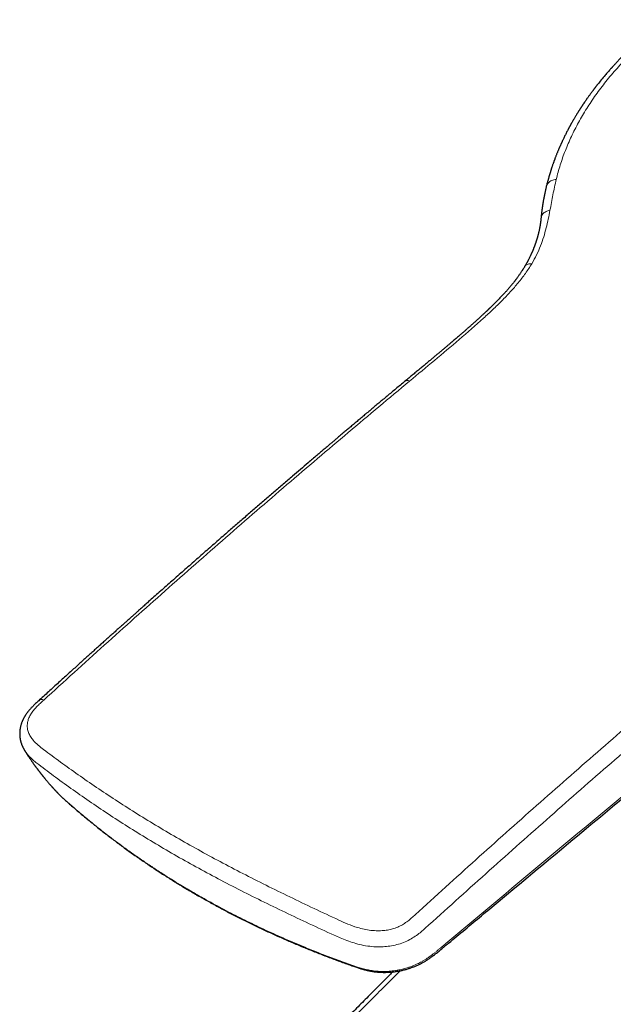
# Model space of a CAD drawing. Header units: millimetres. Extents: x 8 to 500, y 12 to 438.
# Tile 12 of 31: x 387 to 422, y 150 to 208. Entities that reach past the tile are written whole.
import ezdxf

# ---------------------------------------------------------------- set-up
doc = ezdxf.new("R2010")
doc.units = ezdxf.units.MM

msp = doc.modelspace()

# ---------------------------------------------------------------- linework, layer by layer
at = {"color": 7, "linetype": 'Continuous', "lineweight": 30}
for p, q in [((387.65, 165.243), (387.665, 165.223)), ((389.571, 162.77), (389.57, 162.771)), ((397.654, 156.85), (397.653, 156.85))]:
    msp.add_line(p, q, dxfattribs=at)
for points, knots in [([(424.887, 207.788), (424.835, 207.747), (424.732, 207.668), (424.583, 207.551), (424.441, 207.438), (424.308, 207.33), (424.182, 207.226), (424.063, 207.128), (423.955, 207.036), (423.856, 206.952), (423.766, 206.874), (423.682, 206.801), (423.603, 206.732), (423.53, 206.668), (423.466, 206.611), (423.411, 206.561), (423.365, 206.52), (423.325, 206.483), (423.291, 206.452), (423.263, 206.426), (423.24, 206.405), (423.22, 206.387), (423.2, 206.368), (423.175, 206.345), (423.145, 206.317), (423.109, 206.283), (423.066, 206.244), (423.017, 206.198), (422.962, 206.145), (422.9, 206.086), (422.835, 206.023), (422.767, 205.957), (422.668, 205.861), (422.542, 205.735), (422.415, 205.606), (422.314, 205.502), (422.24, 205.425), (422.168, 205.349), (422.1, 205.277), (422.038, 205.21), (421.981, 205.149), (421.936, 205.1), (421.902, 205.063), (421.879, 205.037), (421.859, 205.015), (421.84, 204.994), (421.817, 204.969), (421.787, 204.936), (421.75, 204.894), (421.694, 204.831), (421.622, 204.749), (421.537, 204.651), (421.404, 204.496), (421.226, 204.283), (421.069, 204.089), (420.977, 203.972), (420.948, 203.934), (420.921, 203.899), (420.897, 203.869), (420.877, 203.842), (420.86, 203.821), (420.847, 203.803), (420.835, 203.788), (420.823, 203.772), (420.807, 203.751), (420.786, 203.724), (420.761, 203.691), (420.732, 203.652), (420.691, 203.598), (420.642, 203.531), (420.586, 203.456), (420.535, 203.385), (420.487, 203.318), (420.441, 203.254), (420.393, 203.186), (420.341, 203.11), (420.282, 203.026), (420.232, 202.952), (420.192, 202.892), (420.163, 202.85), (420.138, 202.812), (420.116, 202.779), (420.099, 202.753), (420.086, 202.733), (420.076, 202.717), (420.066, 202.703), (420.056, 202.688), (420.045, 202.67), (420.03, 202.647), (420.013, 202.62), (419.993, 202.591), (419.974, 202.56), (419.951, 202.525), (419.925, 202.484), (419.897, 202.438), (419.868, 202.392), (419.839, 202.346), (419.809, 202.297), (419.775, 202.241), (419.735, 202.174), (419.689, 202.098), (419.639, 202.013), (419.595, 201.938), (419.559, 201.876), (419.532, 201.829), (419.507, 201.784), (419.484, 201.743), (419.465, 201.709), (419.45, 201.681), (419.438, 201.66), (419.429, 201.644), (419.422, 201.631), (419.414, 201.617), (419.404, 201.598), (419.39, 201.573), (419.373, 201.542), (419.355, 201.508), (419.336, 201.473), (419.317, 201.437), (419.297, 201.398), (419.267, 201.343), (419.229, 201.269), (419.183, 201.179), (419.136, 201.087), (419.09, 200.994), (419.045, 200.9), (419.007, 200.822), (418.979, 200.761), (418.96, 200.721), (418.944, 200.687), (418.932, 200.661), (418.923, 200.642), (418.916, 200.626), (418.909, 200.61), (418.899, 200.589), (418.887, 200.562), (418.873, 200.53), (418.855, 200.491), (418.835, 200.446), (418.815, 200.399), (418.794, 200.353), (418.775, 200.307), (418.755, 200.262), (418.737, 200.218), (418.714, 200.165), (418.688, 200.101), (418.658, 200.029), (418.63, 199.959), (418.603, 199.891), (418.577, 199.824), (418.553, 199.762), (418.532, 199.707), (418.517, 199.665), (418.504, 199.631), (418.493, 199.6), (418.479, 199.563), (418.464, 199.521), (418.448, 199.476), (418.429, 199.423), (418.408, 199.364), (418.386, 199.3), (418.365, 199.24), (418.346, 199.183), (418.328, 199.129), (418.312, 199.079), (418.297, 199.032), (418.284, 198.992), (418.274, 198.959), (418.266, 198.933), (418.258, 198.908), (418.251, 198.885), (418.245, 198.867), (418.241, 198.854), (418.238, 198.843), (418.234, 198.83), (418.228, 198.811), (418.22, 198.785), (418.21, 198.751), (418.197, 198.707), (418.182, 198.656), (418.165, 198.597), (418.146, 198.53), (418.125, 198.454), (418.103, 198.371), (418.079, 198.279), (418.053, 198.18), (418.036, 198.111), (418.028, 198.075)], [0, 0, 0, 0, 0.0147979, 0.0289695, 0.0425144, 0.0554323, 0.0677227, 0.0793852, 0.0904196, 0.0999821, 0.1090162, 0.1175215, 0.1254978, 0.1329447, 0.1398574, 0.1452175, 0.1499812, 0.1541483, 0.1577187, 0.1606922, 0.1630688, 0.1648487, 0.1668335, 0.1694569, 0.1726758, 0.1764749, 0.180854, 0.1861328, 0.1920647, 0.19865, 0.2058851, 0.2133519, 0.2207673, 0.2380432, 0.2550332, 0.2635914, 0.2720751, 0.280431, 0.288275, 0.2955306, 0.3021976, 0.3082757, 0.3113662, 0.3141058, 0.3164892, 0.3185581, 0.3208901, 0.3246219, 0.3291228, 0.3343932, 0.3447793, 0.3552243, 0.3657115, 0.3939993, 0.4224881, 0.4264911, 0.4304806, 0.4341291, 0.4373108, 0.4400255, 0.4422732, 0.4440537, 0.4453716, 0.4469145, 0.4490754, 0.4518546, 0.4552522, 0.4592682, 0.4638624, 0.4720209, 0.4797258, 0.4869768, 0.4937736, 0.5001183, 0.5065238, 0.5144832, 0.5230464, 0.5322127, 0.5367429, 0.5411095, 0.544936, 0.5482217, 0.5509667, 0.5528415, 0.5543411, 0.5555943, 0.5571007, 0.5589104, 0.5610231, 0.5638976, 0.5669238, 0.5699485, 0.5729716, 0.5775491, 0.5821232, 0.5866937, 0.5912607, 0.5959603, 0.6011762, 0.6080161, 0.6156047, 0.6239416, 0.6330262, 0.6376047, 0.6423519, 0.6469141, 0.6508742, 0.6542318, 0.656987, 0.6590331, 0.660544, 0.661589, 0.6628491, 0.6644972, 0.6671622, 0.6702794, 0.673553, 0.6769786, 0.6805561, 0.6842856, 0.688167, 0.6967397, 0.7056211, 0.7145453, 0.7235125, 0.732523, 0.7415766, 0.7461527, 0.7500426, 0.7532464, 0.755764, 0.7575955, 0.7587425, 0.7603042, 0.7623347, 0.7648342, 0.7678027, 0.7716696, 0.7760986, 0.7806278, 0.7850729, 0.7894341, 0.7937114, 0.7979046, 0.8020139, 0.8091432, 0.8160076, 0.822667, 0.8291449, 0.8354413, 0.8415146, 0.8467992, 0.8511632, 0.8535291, 0.8564449, 0.8599108, 0.863927, 0.868348, 0.8726477, 0.8790637, 0.8850629, 0.890645, 0.8961627, 0.901201, 0.9058782, 0.9103258, 0.9145437, 0.9171081, 0.9195794, 0.9219575, 0.9241743, 0.9259723, 0.9270737, 0.9279176, 0.9290644, 0.9307889, 0.9330913, 0.9364093, 0.9404744, 0.9452872, 0.9508484, 0.957159, 0.9642202, 0.9720332, 0.9805996, 0.9899212, 1, 1, 1, 1]), ([(418.028, 198.075), (418.02, 198.043), (418.005, 197.981), (417.984, 197.889), (417.964, 197.8), (417.944, 197.709), (417.925, 197.617), (417.908, 197.533), (417.894, 197.459), (417.882, 197.397), (417.87, 197.335), (417.859, 197.274), (417.849, 197.214), (417.839, 197.157), (417.831, 197.108), (417.825, 197.068), (417.819, 197.035), (417.815, 197.004), (417.809, 196.971), (417.804, 196.933), (417.797, 196.89), (417.79, 196.842), (417.783, 196.79), (417.774, 196.728), (417.765, 196.658), (417.755, 196.579), (417.745, 196.494), (417.735, 196.404), (417.725, 196.307), (417.718, 196.241), (417.715, 196.207)], [0, 0, 0, 0, 0.050834, 0.099121, 0.146195, 0.19436, 0.243649, 0.294015, 0.327869, 0.361314, 0.394353, 0.426986, 0.459217, 0.490437, 0.518323, 0.537703, 0.554908, 0.570337, 0.587779, 0.608174, 0.631072, 0.656801, 0.685264, 0.71603, 0.755567, 0.79825, 0.844059, 0.89297, 0.944959, 1, 1, 1, 1]), ([(417.715, 196.207), (417.714, 196.195), (417.712, 196.172), (417.708, 196.14), (417.706, 196.114), (417.703, 196.093), (417.702, 196.078), (417.7, 196.065), (417.699, 196.053), (417.697, 196.036), (417.694, 196.013), (417.69, 195.986), (417.687, 195.958), (417.683, 195.93), (417.678, 195.901), (417.674, 195.873), (417.67, 195.848), (417.667, 195.826), (417.663, 195.804), (417.659, 195.78), (417.654, 195.749), (417.647, 195.712), (417.64, 195.672), (417.632, 195.632), (417.623, 195.584), (417.611, 195.526), (417.596, 195.46), (417.582, 195.398), (417.567, 195.338), (417.554, 195.284), (417.541, 195.237), (417.531, 195.198), (417.521, 195.162), (417.512, 195.129), (417.503, 195.099), (417.494, 195.068), (417.484, 195.033), (417.472, 194.993), (417.459, 194.952), (417.446, 194.91), (417.432, 194.868), (417.418, 194.826), (417.405, 194.787), (417.393, 194.752), (417.38, 194.717), (417.367, 194.679), (417.351, 194.636), (417.335, 194.592), (417.318, 194.547), (417.3, 194.501), (417.282, 194.455), (417.263, 194.408), (417.244, 194.362), (417.225, 194.317), (417.207, 194.276), (417.192, 194.24), (417.178, 194.21), (417.165, 194.181), (417.151, 194.149), (417.134, 194.111), (417.114, 194.069), (417.072, 193.98), (417.029, 193.891), (416.984, 193.805), (416.965, 193.767), (416.947, 193.734), (416.932, 193.706), (416.921, 193.686), (416.914, 193.672), (416.907, 193.66), (416.899, 193.645), (416.888, 193.626), (416.873, 193.599), (416.854, 193.564), (416.829, 193.52), (416.799, 193.468), (416.777, 193.432), (416.766, 193.412)], [0, 0, 0, 0, 0.014307, 0.026429, 0.036376, 0.044155, 0.049773, 0.053999, 0.058742, 0.064091, 0.073719, 0.084431, 0.094936, 0.105136, 0.116884, 0.127718, 0.136994, 0.144852, 0.152868, 0.161481, 0.172988, 0.186901, 0.202965, 0.218022, 0.231535, 0.25712, 0.282152, 0.30338, 0.325224, 0.347961, 0.361914, 0.376265, 0.389679, 0.401251, 0.411243, 0.421944, 0.434565, 0.449048, 0.463924, 0.478558, 0.492948, 0.508685, 0.522436, 0.534019, 0.545672, 0.559275, 0.57438, 0.589926, 0.605621, 0.621467, 0.637742, 0.65389, 0.669878, 0.685707, 0.700664, 0.713054, 0.722862, 0.73202, 0.743112, 0.756136, 0.771054, 0.786641, 0.848767, 0.863084, 0.876483, 0.88806, 0.897815, 0.905749, 0.909033, 0.912657, 0.917891, 0.924749, 0.933233, 0.946121, 0.961547, 0.979507, 1, 1, 1, 1]), ([(416.766, 193.412), (416.754, 193.393), (416.733, 193.357), (416.701, 193.306), (416.673, 193.261), (416.649, 193.223), (416.628, 193.19), (416.602, 193.151), (416.568, 193.1), (416.526, 193.037), (416.481, 192.971), (416.436, 192.907), (416.39, 192.843), (416.351, 192.789), (416.319, 192.747), (416.296, 192.715), (416.275, 192.687), (416.257, 192.663), (416.239, 192.641), (416.222, 192.618), (416.199, 192.588), (416.169, 192.55), (416.132, 192.503), (416.091, 192.452), (416.046, 192.396), (415.999, 192.339), (415.95, 192.279), (415.9, 192.22), (415.85, 192.162), (415.803, 192.107), (415.76, 192.057), (415.721, 192.013), (415.678, 191.965), (415.63, 191.912), (415.573, 191.848), (415.51, 191.781), (415.442, 191.707), (415.367, 191.628), (415.286, 191.542), (415.197, 191.451), (415.1, 191.353), (415.018, 191.27), (414.951, 191.203), (414.904, 191.157), (414.859, 191.113), (414.818, 191.073), (414.781, 191.038), (414.749, 191.007), (414.721, 190.98), (414.698, 190.958), (414.679, 190.939), (414.663, 190.924), (414.651, 190.913), (414.641, 190.903), (414.63, 190.893), (414.615, 190.878), (414.595, 190.859), (414.569, 190.835), (414.538, 190.806), (414.501, 190.771), (414.458, 190.731), (414.41, 190.686), (414.357, 190.636), (414.265, 190.551), (414.139, 190.435), (413.98, 190.292), (413.826, 190.154), (413.677, 190.021), (413.533, 189.894), (413.395, 189.772), (413.278, 189.67), (413.181, 189.586), (413.104, 189.519), (413.027, 189.452), (412.947, 189.383), (412.862, 189.309), (412.77, 189.231), (412.674, 189.148), (412.57, 189.06), (412.46, 188.965), (412.343, 188.866), (412.218, 188.76), (412.087, 188.649), (411.949, 188.533), (411.806, 188.412), (411.657, 188.287), (411.502, 188.157), (411.341, 188.023), (411.172, 187.882), (410.996, 187.735), (410.812, 187.583), (410.622, 187.424), (410.425, 187.261), (410.222, 187.092), (410.012, 186.918), (409.87, 186.8), (409.798, 186.74)], [0, 0, 0, 0, 0.007829, 0.01482, 0.020972, 0.026285, 0.030758, 0.034393, 0.042591, 0.051665, 0.060506, 0.069524, 0.078358, 0.087008, 0.091826, 0.096204, 0.100066, 0.103411, 0.106285, 0.109397, 0.112992, 0.118723, 0.125369, 0.132759, 0.140201, 0.148633, 0.157038, 0.165417, 0.173767, 0.18164, 0.188719, 0.195001, 0.200509, 0.209036, 0.218007, 0.227697, 0.238168, 0.249645, 0.262033, 0.275352, 0.289607, 0.304803, 0.311788, 0.318835, 0.325342, 0.331226, 0.336487, 0.341046, 0.345001, 0.348352, 0.351097, 0.353281, 0.354916, 0.356146, 0.357647, 0.359514, 0.362512, 0.366138, 0.370393, 0.375651, 0.381633, 0.38834, 0.395774, 0.403935, 0.426375, 0.448072, 0.469003, 0.489162, 0.50854, 0.527131, 0.544932, 0.555503, 0.565773, 0.575788, 0.586355, 0.597767, 0.609799, 0.622646, 0.636311, 0.650792, 0.666375, 0.682806, 0.700085, 0.71821, 0.737182, 0.75664, 0.776914, 0.798004, 0.819909, 0.843101, 0.867139, 0.892024, 0.917754, 0.944327, 0.971743, 1, 1, 1, 1]), ([(409.798, 186.74), (409.708, 186.665), (409.531, 186.518), (409.268, 186.299), (409.012, 186.085), (408.762, 185.877), (408.519, 185.673), (408.282, 185.475), (408.044, 185.276), (407.806, 185.076), (407.567, 184.876), (407.336, 184.682), (407.113, 184.494), (406.898, 184.313), (406.69, 184.139), (406.491, 183.97), (406.298, 183.808), (406.114, 183.652), (405.938, 183.504), (405.771, 183.363), (405.613, 183.228), (405.461, 183.1), (405.324, 182.984), (405.201, 182.88), (405.09, 182.786), (404.982, 182.694), (404.877, 182.604), (404.771, 182.515), (404.532, 182.312), (404.177, 182.01), (403.704, 181.607), (403.22, 181.193), (402.706, 180.752), (402.163, 180.286), (401.618, 179.818), (401.074, 179.347), (400.529, 178.876), (399.985, 178.404), (399.509, 177.99), (399.102, 177.635), (398.763, 177.339), (398.424, 177.042), (398.085, 176.746), (397.747, 176.449), (397.408, 176.151), (397.071, 175.855), (396.733, 175.557), (396.396, 175.26), (396.061, 174.964), (395.733, 174.674), (395.413, 174.391), (395.101, 174.114), (394.864, 173.903), (394.699, 173.757), (394.603, 173.671), (394.503, 173.582), (394.397, 173.488), (394.285, 173.388), (394.16, 173.277), (394.02, 173.153), (393.867, 173.015), (393.705, 172.871), (393.541, 172.725), (393.377, 172.578), (393.212, 172.431), (393.041, 172.278), (392.864, 172.119), (392.68, 171.955), (392.49, 171.784), (392.294, 171.608), (392.092, 171.426), (391.883, 171.238), (391.668, 171.044), (391.446, 170.845), (391.218, 170.64), (390.984, 170.428), (390.744, 170.211), (390.497, 169.988), (390.239, 169.755), (389.971, 169.513), (389.693, 169.26), (389.407, 169.001), (389.114, 168.734), (388.815, 168.462), (388.613, 168.277), (388.511, 168.184)], [0, 0, 0, 0, 0.0125342, 0.0247719, 0.0367129, 0.0483571, 0.0597047, 0.0707555, 0.0815094, 0.0929959, 0.1041232, 0.1148912, 0.1253001, 0.1353497, 0.1450401, 0.1543712, 0.1633431, 0.1719557, 0.1802092, 0.1879655, 0.1953754, 0.2024388, 0.2091557, 0.2145831, 0.2197611, 0.22472, 0.2296565, 0.2346058, 0.239568, 0.263134, 0.2844165, 0.305927, 0.3311552, 0.3566506, 0.3821834, 0.4077171, 0.4332526, 0.4587905, 0.4843317, 0.5002624, 0.516193, 0.5321217, 0.5480487, 0.563974, 0.5798978, 0.5958174, 0.6115352, 0.6276572, 0.6434274, 0.658846, 0.6739136, 0.6886304, 0.7029967, 0.7074298, 0.7119027, 0.716633, 0.7216346, 0.7269076, 0.7324522, 0.7393356, 0.7465963, 0.7542344, 0.7622485, 0.7697216, 0.7774943, 0.7855666, 0.7939385, 0.8026101, 0.8115814, 0.8208525, 0.8304235, 0.8402945, 0.8504658, 0.8609375, 0.87171, 0.8827833, 0.8941573, 0.9058316, 0.9178059, 0.9306725, 0.9438694, 0.9573979, 0.9712603, 0.9854596, 1, 1, 1, 1]), ([(397.654, 156.849), (397.743, 156.798), (397.92, 156.696), (398.194, 156.541), (398.473, 156.386), (398.765, 156.226), (399.063, 156.065), (399.371, 155.902), (399.68, 155.74), (399.991, 155.58), (400.304, 155.422), (400.619, 155.266), (400.935, 155.112), (401.254, 154.959), (401.574, 154.808), (401.895, 154.659), (402.217, 154.512), (402.542, 154.367), (402.868, 154.223), (403.197, 154.081), (403.528, 153.94), (403.861, 153.802), (404.195, 153.665), (404.531, 153.53), (404.87, 153.396), (405.212, 153.264), (405.557, 153.133), (405.903, 153.004), (406.244, 152.879), (406.527, 152.778), (406.731, 152.706), (406.86, 152.661), (406.97, 152.623), (407.077, 152.588), (407.181, 152.555), (407.28, 152.525), (407.381, 152.497), (407.482, 152.47), (407.584, 152.445), (407.683, 152.423), (407.777, 152.404), (407.868, 152.388), (407.958, 152.374), (408.05, 152.361), (408.145, 152.35), (408.24, 152.342), (408.335, 152.335), (408.431, 152.33), (408.526, 152.328), (408.622, 152.327), (408.719, 152.329), (408.815, 152.333), (408.911, 152.338), (409.006, 152.346), (409.101, 152.355), (409.196, 152.367), (409.291, 152.38), (409.386, 152.396), (409.482, 152.414), (409.577, 152.433), (409.672, 152.454), (409.766, 152.478), (409.86, 152.503), (409.954, 152.53), (410.046, 152.559), (410.138, 152.59), (410.229, 152.622), (410.318, 152.657), (410.407, 152.692), (410.494, 152.73), (410.58, 152.769), (410.666, 152.811), (410.75, 152.853), (410.832, 152.898), (410.911, 152.943), (410.989, 152.989), (411.066, 153.037), (411.144, 153.087), (411.223, 153.141), (411.303, 153.196), (411.383, 153.254), (411.466, 153.316), (411.552, 153.382), (411.642, 153.454), (411.736, 153.529), (411.835, 153.611), (411.943, 153.701), (412.063, 153.802), (412.197, 153.914), (412.929, 154.524), (414.263, 155.635), (416.935, 157.86), (420.432, 160.77), (424.805, 164.406), (428.663, 167.613), (431.41, 169.895), (432.956, 171.179), (433.87, 171.936), (434.615, 172.551), (435.157, 172.998), (435.564, 173.331), (435.878, 173.587), (436.153, 173.808), (436.402, 174.007), (436.633, 174.19), (436.85, 174.358), (437.054, 174.516), (437.255, 174.667), (437.453, 174.815), (437.651, 174.961), (437.842, 175.098), (438.026, 175.229), (438.205, 175.353), (438.38, 175.473), (438.552, 175.587), (438.721, 175.698), (438.886, 175.804), (439.049, 175.906), (439.208, 176.004), (439.364, 176.098), (439.51, 176.184), (439.605, 176.239), (439.648, 176.263)], [0, 0, 0, 0, 0.006536, 0.013032, 0.020031, 0.026777, 0.034098, 0.04142, 0.048742, 0.056065, 0.063389, 0.070715, 0.078043, 0.085374, 0.092708, 0.100047, 0.107349, 0.114677, 0.122017, 0.129368, 0.13673, 0.1441, 0.151479, 0.158866, 0.166259, 0.173656, 0.181222, 0.188699, 0.196042, 0.203259, 0.20681, 0.209137, 0.21147, 0.213704, 0.215814, 0.217825, 0.219755, 0.221822, 0.223809, 0.225728, 0.227589, 0.22918, 0.230851, 0.232598, 0.234334, 0.236063, 0.237784, 0.239501, 0.241215, 0.24292, 0.244631, 0.246337, 0.248034, 0.249718, 0.251387, 0.253052, 0.254733, 0.256419, 0.258109, 0.259802, 0.261498, 0.263194, 0.264891, 0.266587, 0.26828, 0.269971, 0.271658, 0.27334, 0.275017, 0.276693, 0.278373, 0.280056, 0.281738, 0.283417, 0.285073, 0.286638, 0.288315, 0.290022, 0.291769, 0.293562, 0.295409, 0.297295, 0.299373, 0.301543, 0.303835, 0.306285, 0.308953, 0.311941, 0.315461, 0.319121, 0.367414, 0.416608, 0.521511, 0.632227, 0.747619, 0.81348, 0.840061, 0.864616, 0.882475, 0.896224, 0.905419, 0.913006, 0.919749, 0.925834, 0.931443, 0.936764, 0.941635, 0.946252, 0.951137, 0.95578, 0.960212, 0.964464, 0.968558, 0.972515, 0.976349, 0.980094, 0.983745, 0.987278, 0.990706, 0.994041, 0.997294, 1, 1, 1, 1]), ([(388.511, 168.184), (388.48, 168.156), (388.419, 168.1), (388.331, 168.019), (388.249, 167.941), (388.174, 167.867), (388.105, 167.797), (388.043, 167.732), (387.988, 167.672), (387.938, 167.616), (387.895, 167.564), (387.856, 167.518), (387.823, 167.475), (387.791, 167.432), (387.757, 167.386), (387.726, 167.341), (387.698, 167.3), (387.676, 167.265), (387.654, 167.23), (387.633, 167.194), (387.611, 167.156), (387.59, 167.117), (387.572, 167.082), (387.557, 167.051), (387.542, 167.021), (387.527, 166.988), (387.508, 166.944), (387.486, 166.889), (387.461, 166.822), (387.44, 166.758), (387.422, 166.693), (387.406, 166.63), (387.392, 166.567), (387.384, 166.518), (387.378, 166.481), (387.374, 166.453), (387.37, 166.423), (387.367, 166.395), (387.365, 166.37), (387.364, 166.348), (387.362, 166.326), (387.361, 166.301), (387.36, 166.274), (387.359, 166.249), (387.359, 166.228), (387.359, 166.211), (387.359, 166.194), (387.359, 166.174), (387.36, 166.149), (387.361, 166.123), (387.363, 166.098), (387.365, 166.076), (387.367, 166.055), (387.369, 166.03), (387.372, 166.001), (387.376, 165.97), (387.381, 165.94), (387.385, 165.914), (387.39, 165.886), (387.396, 165.855), (387.404, 165.82), (387.412, 165.789), (387.419, 165.763), (387.424, 165.742), (387.431, 165.718), (387.44, 165.689), (387.45, 165.66), (387.458, 165.634), (387.466, 165.613), (387.474, 165.591), (387.484, 165.565), (387.495, 165.539), (387.505, 165.515), (387.514, 165.494), (387.523, 165.474), (387.534, 165.451), (387.545, 165.427), (387.557, 165.404), (387.567, 165.386), (387.575, 165.37), (387.585, 165.352), (387.597, 165.329), (387.613, 165.302), (387.633, 165.268), (387.649, 165.242), (387.658, 165.229)], [0, 0, 0, 0, 0.033427, 0.065334, 0.095505, 0.123765, 0.149972, 0.174012, 0.195793, 0.215411, 0.233925, 0.250294, 0.264892, 0.278687, 0.29429, 0.312075, 0.324193, 0.335786, 0.346902, 0.358413, 0.371395, 0.384558, 0.395517, 0.405316, 0.414476, 0.424686, 0.436303, 0.456269, 0.477296, 0.498458, 0.516923, 0.537462, 0.557204, 0.575275, 0.582767, 0.591398, 0.601159, 0.610563, 0.61768, 0.623864, 0.63072, 0.63851, 0.647231, 0.655534, 0.66214, 0.667055, 0.671643, 0.677928, 0.685923, 0.694785, 0.702748, 0.709757, 0.715932, 0.722763, 0.732908, 0.743456, 0.752865, 0.76117, 0.76885, 0.779609, 0.791101, 0.803432, 0.810034, 0.816312, 0.824145, 0.833986, 0.845416, 0.853976, 0.859792, 0.867128, 0.876543, 0.886458, 0.895069, 0.901539, 0.908172, 0.916377, 0.925858, 0.934265, 0.941093, 0.946411, 0.951728, 0.961393, 0.97266, 0.985509, 1, 1, 1, 1]), ([(387.66, 165.219), (387.663, 165.215), (387.67, 165.203), (387.681, 165.186), (387.693, 165.167), (387.704, 165.15), (387.714, 165.135), (387.722, 165.123), (387.729, 165.111), (387.739, 165.097), (387.753, 165.075), (387.77, 165.049), (387.791, 165.017), (387.811, 164.986), (387.833, 164.953), (387.854, 164.921), (387.879, 164.885), (387.906, 164.844), (387.937, 164.799), (387.969, 164.751), (388.004, 164.701), (388.037, 164.653), (388.07, 164.606), (388.1, 164.563), (388.133, 164.516), (388.163, 164.475), (388.192, 164.434), (388.219, 164.397), (388.247, 164.358), (388.275, 164.32), (388.306, 164.278), (388.331, 164.245), (388.35, 164.219), (388.362, 164.203), (388.375, 164.186), (388.388, 164.168), (388.4, 164.152), (388.41, 164.139), (388.419, 164.127), (388.43, 164.113), (388.443, 164.095), (388.458, 164.076), (388.472, 164.058), (388.486, 164.04), (388.5, 164.021), (388.515, 164.001), (388.531, 163.982), (388.545, 163.963), (388.56, 163.944), (388.575, 163.924), (388.592, 163.903), (388.608, 163.882), (388.624, 163.862), (388.638, 163.844), (388.65, 163.83), (388.659, 163.818), (388.668, 163.807), (388.678, 163.795), (388.69, 163.779), (388.705, 163.761), (388.721, 163.741), (388.739, 163.718), (388.757, 163.696), (388.774, 163.676), (388.789, 163.657), (388.806, 163.637), (388.825, 163.613), (388.852, 163.58), (388.887, 163.538), (388.93, 163.487), (388.974, 163.436), (389.018, 163.383), (389.06, 163.334), (389.094, 163.296), (389.122, 163.263), (389.145, 163.237), (389.169, 163.209), (389.193, 163.182), (389.217, 163.155), (389.238, 163.132), (389.254, 163.114), (389.269, 163.097), (389.285, 163.08), (389.301, 163.062), (389.317, 163.044), (389.334, 163.026), (389.352, 163.005), (389.369, 162.986), (389.386, 162.969), (389.403, 162.95), (389.425, 162.926), (389.447, 162.902), (389.472, 162.875), (389.492, 162.853), (389.509, 162.835), (389.519, 162.825), (389.528, 162.815), (389.538, 162.804), (389.551, 162.791), (389.561, 162.78), (389.569, 162.772), (389.571, 162.77)], [0, 0, 0, 0, 0.0050079, 0.0130434, 0.0196023, 0.0267432, 0.0324891, 0.0365348, 0.0404618, 0.0460825, 0.053164, 0.0653206, 0.0759555, 0.0898844, 0.1013053, 0.1135241, 0.1267089, 0.143972, 0.1609938, 0.179155, 0.199662, 0.2200135, 0.2346938, 0.2554352, 0.2714396, 0.2901571, 0.3052814, 0.3195258, 0.3355099, 0.3517565, 0.3658743, 0.3854482, 0.3922617, 0.397972, 0.4046595, 0.4124611, 0.4195343, 0.4245014, 0.4284897, 0.4342741, 0.4418832, 0.450409, 0.4573977, 0.4642838, 0.4722513, 0.4804226, 0.4884885, 0.4966124, 0.5032125, 0.5117804, 0.5212428, 0.529028, 0.5381884, 0.5454355, 0.551739, 0.5563642, 0.5599935, 0.5650841, 0.5718574, 0.5789458, 0.5881512, 0.5967188, 0.6073513, 0.615141, 0.6221331, 0.6310764, 0.6409888, 0.6511657, 0.672709, 0.6935346, 0.7153708, 0.7382305, 0.7598713, 0.7772717, 0.7877154, 0.8010412, 0.8110579, 0.8225954, 0.8356334, 0.8452696, 0.8529135, 0.8584295, 0.8669531, 0.8752869, 0.8813011, 0.8894703, 0.8993476, 0.9075002, 0.9138992, 0.9220451, 0.9317852, 0.9445641, 0.9535357, 0.9666436, 0.9723556, 0.9763961, 0.9805625, 0.9851093, 0.990082, 0.9973369, 1, 1, 1, 1]), ([(389.57, 162.771), (389.571, 162.77), (389.595, 162.744), (389.643, 162.695), (389.717, 162.622), (389.797, 162.546), (389.866, 162.482), (389.927, 162.427), (389.976, 162.384), (390.089, 162.282), (390.266, 162.126), (390.508, 161.914), (390.756, 161.701), (391.01, 161.486), (391.267, 161.272), (391.527, 161.058), (391.787, 160.848), (392.049, 160.64), (392.312, 160.433), (392.577, 160.229), (392.844, 160.026), (393.112, 159.825), (393.382, 159.626), (393.654, 159.429), (393.927, 159.235), (394.202, 159.041), (394.479, 158.849), (394.758, 158.659), (395.039, 158.47), (395.322, 158.283), (395.607, 158.098), (395.894, 157.915), (396.182, 157.733), (396.473, 157.553), (396.754, 157.381), (397.031, 157.214), (397.311, 157.048), (397.52, 156.926), (397.638, 156.858), (397.653, 156.85)], [0, 0, 0, 0, 0.000601, 0.010201, 0.020366, 0.031203, 0.042817, 0.048593, 0.055822, 0.062841, 0.095221, 0.127846, 0.16101, 0.194751, 0.229114, 0.262933, 0.296671, 0.330381, 0.364057, 0.397696, 0.431294, 0.464846, 0.49835, 0.5318, 0.565194, 0.598528, 0.632013, 0.665473, 0.698925, 0.732372, 0.765815, 0.799256, 0.832698, 0.866142, 0.89959, 0.929457, 0.960386, 0.994794, 1, 1, 1, 1]), ([(409.086, 152.354), (409.03, 152.299), (408.749, 152.018), (408.244, 151.512), (407.57, 150.835), (406.898, 150.155), (406.226, 149.474), (405.555, 148.791), (404.885, 148.106), (404.217, 147.419), (403.549, 146.729), (402.882, 146.038), (402.216, 145.345), (401.551, 144.651), (400.887, 143.954), (400.224, 143.255), (399.562, 142.554), (398.902, 141.852), (398.242, 141.147), (397.583, 140.441), (397.089, 139.909), (396.814, 139.612), (396.759, 139.552)], [0, 0, 0, 0, 0.013402, 0.06746, 0.121509, 0.175559, 0.22961, 0.283662, 0.337714, 0.391767, 0.445819, 0.499871, 0.553922, 0.607972, 0.66202, 0.716066, 0.77011, 0.824152, 0.878199, 0.932264, 0.986335, 1, 1, 1, 1])]:
    msp.add_open_spline(points, degree=3, knots=knots, dxfattribs=at)
at = {"color": 252, "linetype": 'Continuous', "lineweight": 0}
for points, knots in [([(418.603, 198.492), (418.678, 198.772), (418.827, 199.331), (419.126, 200.165), (419.481, 200.991), (419.896, 201.808), (420.37, 202.615), (420.903, 203.411), (421.492, 204.192), (422.135, 204.955), (422.83, 205.697), (423.574, 206.417), (424.363, 207.115), (424.928, 207.56), (425.21, 207.782)], [0, 0, 0, 0, 0.0836296, 0.1668443, 0.2498448, 0.3328334, 0.416012, 0.4995814, 0.5833227, 0.6669022, 0.7503419, 0.8336605, 0.9168746, 1, 1, 1, 1]), ([(418.603, 198.492), (418.56, 198.485), (418.471, 198.472), (418.349, 198.429), (418.237, 198.369), (418.144, 198.291), (418.075, 198.2), (418.038, 198.126), (418.031, 198.082), (418.03, 198.074)], [0, 0, 0, 0, 0.14996, 0.307133, 0.469659, 0.635201, 0.801114, 0.96468, 1, 1, 1, 1]), ([(418.242, 196.694), (418.296, 196.994), (418.404, 197.596), (418.537, 198.193), (418.603, 198.492)], [0, 0, 0, 0, 0.499349, 1, 1, 1, 1]), ([(417.183, 193.581), (417.281, 193.754), (417.475, 194.099), (417.698, 194.622), (417.88, 195.143), (418.025, 195.663), (418.143, 196.18), (418.209, 196.522), (418.242, 196.694)], [0, 0, 0, 0, 0.168245, 0.334702, 0.500511, 0.666423, 0.83286, 1, 1, 1, 1]), ([(418.242, 196.694), (418.202, 196.686), (418.12, 196.669), (418.008, 196.623), (417.908, 196.559), (417.824, 196.479), (417.763, 196.385), (417.726, 196.293), (417.72, 196.232), (417.717, 196.207)], [0, 0, 0, 0, 0.134068, 0.275638, 0.423922, 0.577468, 0.734103, 0.891091, 1, 1, 1, 1]), ([(410.064, 186.75), (410.548, 187.151), (411.517, 187.954), (412.962, 189.168), (414.093, 190.157), (414.915, 190.912), (415.438, 191.42), (415.936, 191.939), (416.399, 192.471), (416.825, 193.017), (417.063, 193.393), (417.183, 193.581)], [0, 0, 0, 0, 0.186824, 0.373632, 0.560589, 0.634011, 0.707282, 0.780372, 0.853356, 0.926442, 1, 1, 1, 1]), ([(417.183, 193.581), (417.145, 193.582), (417.067, 193.582), (416.961, 193.561), (416.869, 193.52), (416.803, 193.469), (416.778, 193.427), (416.769, 193.411)], [0, 0, 0, 0, 0.203594, 0.417578, 0.638826, 0.863523, 1, 1, 1, 1]), ([(388.763, 168.183), (389.937, 169.25), (392.286, 171.384), (395.822, 174.536), (399.366, 177.653), (402.922, 180.728), (406.488, 183.762), (408.872, 185.754), (410.064, 186.75)], [0, 0, 0, 0, 0.1667, 0.3333598, 0.4999995, 0.666638, 0.8332984, 1, 1, 1, 1]), ([(410.064, 186.75), (410.035, 186.759), (409.975, 186.778), (409.896, 186.781), (409.835, 186.769), (409.81, 186.745), (409.8, 186.737)], [0, 0, 0, 0, 0.265392, 0.544552, 0.833361, 1, 1, 1, 1]), ([(397.579, 156.916), (397.751, 156.818), (398.094, 156.621), (398.615, 156.333), (399.142, 156.049), (399.674, 155.771), (400.21, 155.498), (400.753, 155.23), (401.3, 154.966), (401.854, 154.708), (402.414, 154.455), (402.979, 154.206), (403.549, 153.963), (404.071, 153.747), (404.541, 153.558), (404.959, 153.394), (405.379, 153.232), (405.801, 153.073), (406.155, 152.943), (406.439, 152.84), (406.653, 152.763), (406.868, 152.688), (407.063, 152.624), (407.237, 152.571), (407.389, 152.53), (407.532, 152.494), (407.668, 152.465), (407.808, 152.439), (407.967, 152.415), (408.143, 152.396), (408.308, 152.384), (408.461, 152.379), (408.599, 152.379), (408.736, 152.383), (408.89, 152.392), (409.06, 152.408), (409.247, 152.433), (409.418, 152.463), (409.574, 152.496), (409.713, 152.529), (409.851, 152.567), (410.001, 152.613), (410.166, 152.67), (410.343, 152.74), (410.502, 152.81), (410.645, 152.88), (410.78, 152.952), (410.919, 153.034), (411.064, 153.126), (411.204, 153.222), (411.342, 153.323), (411.475, 153.426), (411.605, 153.531), (411.733, 153.637), (411.869, 153.752), (412.015, 153.874), (412.429, 154.22), (413.416, 155.044), (416.216, 157.379), (420.572, 161.009), (425.237, 164.89), (428.737, 167.799), (431.068, 169.736), (432.818, 171.189), (434.22, 172.35), (435.079, 173.058), (435.746, 173.604), (436.22, 173.988), (436.659, 174.337), (437.065, 174.652), (437.375, 174.886), (437.628, 175.073), (437.853, 175.237), (438.115, 175.423), (438.38, 175.605), (438.615, 175.763), (438.82, 175.897), (439.028, 176.029), (439.239, 176.16), (439.453, 176.289), (439.67, 176.416), (439.818, 176.499), (439.892, 176.54)], [0, 0, 0, 0, 0.0125395, 0.025079, 0.0376283, 0.050178, 0.0627273, 0.0752699, 0.0878124, 0.1004139, 0.1130157, 0.1256172, 0.1382618, 0.1509065, 0.1599601, 0.169014, 0.1780679, 0.1871218, 0.1961757, 0.2007139, 0.2052526, 0.2097903, 0.2143272, 0.2173718, 0.2204168, 0.2234608, 0.2258665, 0.2282721, 0.2315222, 0.2347744, 0.2380243, 0.2404989, 0.2429736, 0.2453913, 0.247809, 0.2510853, 0.2543641, 0.2576405, 0.2601399, 0.2626392, 0.2650749, 0.2675106, 0.2708115, 0.2741149, 0.2774157, 0.2799348, 0.2824538, 0.2854929, 0.2885321, 0.2916282, 0.2947268, 0.2978264, 0.300924, 0.3040637, 0.3072037, 0.3111006, 0.3149977, 0.3383811, 0.3853416, 0.5255754, 0.6658093, 0.7358645, 0.7884058, 0.8409472, 0.8672189, 0.8934905, 0.9051702, 0.91685, 0.9285291, 0.9372959, 0.9460625, 0.9505344, 0.9550063, 0.9617207, 0.9684349, 0.9729093, 0.9773836, 0.9818952, 0.9864072, 0.9909187, 0.9954594, 1, 1, 1, 1]), ([(410.401, 155.692), (411.575, 156.759), (413.923, 158.893), (417.459, 162.045), (421.004, 165.162), (424.559, 168.237), (428.125, 171.271), (430.509, 173.263), (431.702, 174.259)], [0, 0, 0, 0, 0.1667, 0.33336, 0.499999, 0.666638, 0.833298, 1, 1, 1, 1]), ([(432.263, 173.399), (431.072, 172.405), (428.691, 170.418), (425.129, 167.393), (421.577, 164.328), (418.036, 161.219), (414.501, 158.077), (412.151, 155.956), (410.975, 154.895)], [0, 0, 0, 0, 0.1667317, 0.3333751, 0.4999859, 0.6666303, 0.8332979, 1, 1, 1, 1]), ([(388.754, 165.293), (388.643, 165.379), (388.418, 165.552), (388.161, 165.807), (387.979, 166.052), (387.864, 166.281), (387.806, 166.51), (387.796, 166.731), (387.825, 166.938), (387.893, 167.151), (388.004, 167.367), (388.158, 167.579), (388.343, 167.785), (388.548, 167.986), (388.691, 168.117), (388.763, 168.183)], [0, 0, 0, 0, 0.1234788, 0.248287, 0.3312684, 0.4139667, 0.4969673, 0.5596987, 0.6224111, 0.6850673, 0.7479362, 0.8107244, 0.8734912, 0.9366543, 1, 1, 1, 1]), ([(388.763, 168.183), (388.735, 168.193), (388.677, 168.214), (388.602, 168.221), (388.545, 168.211), (388.522, 168.19), (388.513, 168.181)], [0, 0, 0, 0, 0.258779, 0.532206, 0.815924, 1, 1, 1, 1]), ([(387.665, 165.223), (387.713, 165.152), (387.816, 165.002), (388.017, 164.797), (388.24, 164.601), (388.397, 164.479), (388.474, 164.419)], [0, 0, 0, 0, 0.2336855, 0.4992564, 0.7557908, 1, 1, 1, 1]), ([(396.49, 160.181), (396.08, 160.421), (395.261, 160.9), (394.078, 161.629), (392.932, 162.363), (391.825, 163.099), (390.759, 163.835), (389.73, 164.569), (389.08, 165.052), (388.754, 165.293)], [0, 0, 0, 0, 0.14314, 0.285975, 0.428619, 0.571199, 0.713852, 0.856731, 1, 1, 1, 1]), ([(388.474, 164.419), (388.798, 164.175), (389.443, 163.687), (390.469, 162.947), (391.533, 162.205), (392.639, 161.463), (393.786, 160.725), (394.971, 159.992), (395.793, 159.512), (396.204, 159.271)], [0, 0, 0, 0, 0.142885, 0.285511, 0.428043, 0.57063, 0.713407, 0.856494, 1, 1, 1, 1]), ([(397.579, 156.916), (397.457, 156.987), (397.211, 157.13), (396.792, 157.379), (396.321, 157.666), (395.872, 157.947), (395.498, 158.187), (395.196, 158.384), (394.897, 158.582), (394.599, 158.783), (394.304, 158.985), (394.01, 159.189), (393.719, 159.396), (393.363, 159.652), (392.944, 159.96), (392.515, 160.285), (392.14, 160.576), (391.818, 160.83), (391.5, 161.087), (391.186, 161.344), (390.877, 161.602), (390.583, 161.853), (390.3, 162.098), (390.082, 162.291), (389.915, 162.44), (389.8, 162.543), (389.69, 162.649), (389.613, 162.724), (389.575, 162.766), (389.571, 162.77)], [0, 0, 0, 0, 0.041475, 0.082953, 0.143383, 0.203822, 0.239483, 0.275145, 0.310813, 0.346481, 0.38221, 0.417939, 0.453675, 0.489411, 0.550139, 0.610875, 0.652631, 0.694391, 0.736051, 0.777713, 0.818739, 0.859769, 0.896921, 0.934076, 0.950067, 0.966058, 0.982065, 0.99807, 1, 1, 1, 1]), ([(396.49, 160.181), (396.907, 159.944), (397.739, 159.469), (399.029, 158.771), (400.348, 158.082), (401.699, 157.399), (403.082, 156.721), (404.496, 156.045), (405.462, 155.594), (405.946, 155.369)], [0, 0, 0, 0, 0.14314, 0.285975, 0.428619, 0.571199, 0.713852, 0.856731, 1, 1, 1, 1]), ([(405.673, 154.491), (405.189, 154.713), (404.221, 155.156), (402.807, 155.824), (401.423, 156.495), (400.07, 157.173), (398.749, 157.86), (397.456, 158.558), (396.622, 159.033), (396.204, 159.271)], [0, 0, 0, 0, 0.142885, 0.285511, 0.428043, 0.57063, 0.713407, 0.856494, 1, 1, 1, 1]), ([(397.653, 156.85), (397.649, 156.853), (397.632, 156.861), (397.607, 156.883), (397.589, 156.905), (397.579, 156.916)], [0, 0, 0, 0, 0.151776, 0.575888, 1, 1, 1, 1]), ([(405.946, 155.369), (406.119, 155.29), (406.467, 155.133), (406.959, 154.955), (407.41, 154.835), (407.811, 154.767), (408.19, 154.742), (408.538, 154.756), (408.851, 154.8), (409.156, 154.876), (409.447, 154.988), (409.714, 155.135), (409.958, 155.308), (410.184, 155.496), (410.328, 155.627), (410.401, 155.692)], [0, 0, 0, 0, 0.123479, 0.248287, 0.331268, 0.413967, 0.496967, 0.559699, 0.622411, 0.685067, 0.747936, 0.810724, 0.873491, 0.936654, 1, 1, 1, 1]), ([(410.975, 154.895), (410.898, 154.826), (410.737, 154.684), (410.47, 154.474), (410.16, 154.272), (409.806, 154.095), (409.421, 153.96), (409.024, 153.87), (408.629, 153.821), (408.201, 153.806), (407.746, 153.835), (407.275, 153.915), (406.833, 154.031), (406.42, 154.173), (406.036, 154.328), (405.792, 154.437), (405.673, 154.491)], [0, 0, 0, 0, 0.056762, 0.118471, 0.184281, 0.25411, 0.32484, 0.393478, 0.460546, 0.526167, 0.611005, 0.693382, 0.77382, 0.852204, 0.927921, 1, 1, 1, 1]), ([(409.529, 152.424), (409.492, 152.387), (409.157, 152.056), (408.526, 151.428), (407.635, 150.538), (406.746, 149.644), (405.859, 148.748), (404.974, 147.847), (404.09, 146.943), (403.208, 146.036), (402.327, 145.126), (401.449, 144.212), (400.572, 143.295), (399.696, 142.374), (398.823, 141.45), (397.951, 140.523), (397.371, 139.902), (397.082, 139.592)], [0, 0, 0, 0, 0.008794, 0.079587, 0.150386, 0.221186, 0.291991, 0.362797, 0.433605, 0.504396, 0.575189, 0.645982, 0.716781, 0.78758, 0.858386, 0.929192, 1, 1, 1, 1])]:
    msp.add_open_spline(points, degree=3, knots=knots, dxfattribs=at)

doc.saveas('drawing.dxf')
